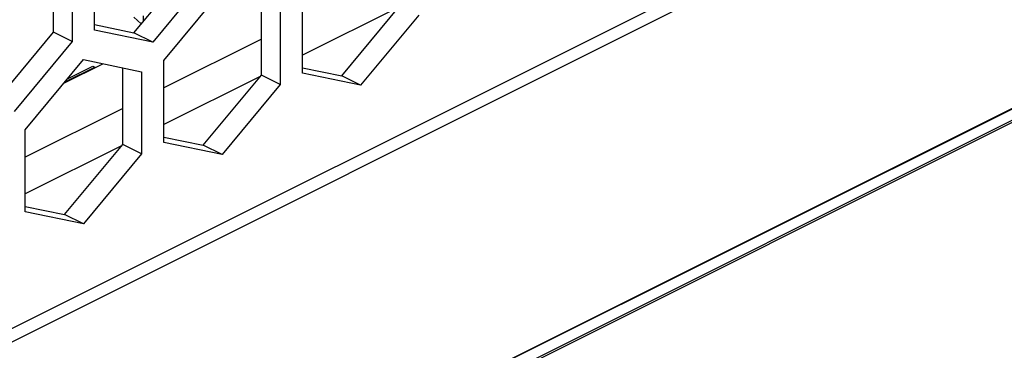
# Paper-space layout '005_EXP_CORICANT_PE_DRAWING_3_1' of a CAD drawing. Header units: millimetres. Extents: x 6 to 413, y 7 to 290.
# Tile 84 of 228: x 178.96 to 185.65, y 84.39 to 86.63. Entities that reach past the tile are written whole.
import ezdxf

# ---------------------------------------------------------------- set-up
doc = ezdxf.new("R2010")
doc.units = ezdxf.units.MM
doc.header["$LTSCALE"] = 23.1
for name, color, linetype in [('123400000904A_LUGGAGE_TAB_BL138', 7, 'CONTINUOUS'), ('BOTTOM_CHASSIS_2_1_2019051_BL55', 7, 'CONTINUOUS'), ('PRT1373_BL141', 7, 'CONTINUOUS'), ('PRT1399_BL71', 7, 'CONTINUOUS')]:
    doc.layers.add(name, color=color, linetype=linetype)

# ---------------------------------------------------------------- blocks, each defined once
blk = doc.blocks.new('BOTTOM_CHASSIS_2_1_2019051_BL55', base_point=(169.6266, 84.1956))
at = {"layer": 'BOTTOM_CHASSIS_2_1_2019051_BL55', "color": 7, "linetype": 'Continuous'}
for p, q in [((185.758, 87.9584), (159.0383, 74.5986)), ((158.9915, 74.4864), (185.7018, 87.8416)), ((179.4704, 86.5612), (179.4704, 87.1192)), ((179.1903, 86.5484), (179.1903, 87.0692)), ((179.3176, 87.0428), (179.3176, 86.4848)), ((179.7376, 86.5431), (180.1322, 87.0194)), ((180.2595, 86.9557), (179.8649, 86.4795)), ((179.9413, 86.3555), (180.3359, 86.8318)), ((180.6031, 86.2557), (180.6031, 86.7764)), ((180.8832, 86.2684), (180.8832, 86.8264)), ((180.7304, 86.7501), (180.7304, 86.1921)), ((181.1504, 86.2504), (181.545, 86.7267)), ((181.6723, 86.663), (181.2777, 86.1867)), ((179.4704, 86.5985), (179.7376, 86.5431)), ((178.7958, 86.0722), (179.1903, 86.5484)), ((179.3176, 86.4848), (179.1903, 86.5484)), ((179.8649, 86.4795), (179.4704, 86.5612)), ((179.8649, 86.4795), (179.7376, 86.5431)), ((179.3176, 86.4848), (178.9231, 86.0085)), ((178.9994, 85.8846), (179.394, 86.3609)), ((179.394, 86.3609), (179.7886, 86.2791)), ((179.6613, 85.7848), (179.6613, 86.3055)), ((179.9413, 85.7975), (179.9413, 86.3555)), ((180.8832, 86.3057), (181.1504, 86.2504)), ((179.7886, 86.2791), (179.7886, 85.7211)), ((180.2086, 85.7794), (180.6031, 86.2557)), ((180.7304, 86.1921), (180.6031, 86.2557)), ((181.2777, 86.1867), (180.8832, 86.2684)), ((181.2777, 86.1867), (181.1504, 86.2504)), ((180.7304, 86.1921), (180.3359, 85.7158)), ((178.9994, 85.3266), (178.9994, 85.8846)), ((179.9413, 85.8348), (180.2086, 85.7794)), ((179.2667, 85.3085), (179.6613, 85.7848)), ((179.7886, 85.7211), (179.6613, 85.7848)), ((180.3359, 85.7158), (179.9413, 85.7975)), ((180.3359, 85.7158), (180.2086, 85.7794)), ((179.7886, 85.7211), (179.394, 85.2449)), ((178.9994, 85.3639), (179.2667, 85.3085)), ((179.394, 85.2449), (178.9994, 85.3266)), ((179.394, 85.2449), (179.2667, 85.3085))]:
    blk.add_line(p, q, dxfattribs=at)
blk = doc.blocks.new('PRT1399_BL71', base_point=(172.7044, 83.2047))
at = {"layer": 'PRT1399_BL71', "color": 7, "linetype": 'Continuous'}
for p, q in [((181.5375, 86.7176), (180.8832, 86.3904)), ((180.6031, 86.4999), (179.9413, 86.1689)), ((179.2608, 86.2001), (179.5272, 86.3333)), ((180.5956, 86.2466), (179.9413, 85.9195)), ((179.6613, 86.0289), (178.9994, 85.698)), ((179.6537, 85.7757), (178.9994, 85.4485))]:
    blk.add_line(p, q, dxfattribs=at)
blk = doc.blocks.new('123400000904A_LUGGAGE_TAB_BL138', base_point=(187.8319, 85.01))
at = {"layer": '123400000904A_LUGGAGE_TAB_BL138', "color": 7, "linetype": 'Continuous'}
for p, q in [((191.6232, 88.9896), (180.684, 83.52)), ((191.6311, 88.989), (180.692, 83.5195)), ((179.3927, 82.7939), (190.3069, 88.251)), ((190.3069, 88.2354), (181.5406, 83.8523))]:
    blk.add_line(p, q, dxfattribs=at)
blk = doc.blocks.new('PRT1373_BL141', base_point=(177.5972, 86.6987))
at = {"layer": 'PRT1373_BL141', "color": 7, "linetype": 'Continuous'}
for p, q in [((179.7874, 86.6031), (179.7372, 86.6505)), ((179.8005, 86.6576), (179.8008, 86.6193)), ((179.2798, 86.2142), (179.4707, 86.3096)), ((179.2853, 86.2297), (179.458, 86.316)), ((179.458, 86.316), (179.4707, 86.3096)), ((179.2746, 86.2168), (179.2798, 86.2142))]:
    blk.add_line(p, q, dxfattribs=at)

psp = doc.layouts.new('005_EXP_CORICANT_PE_DRAWING_3_1')

# ---------------------------------------------------------------- block references
at = {"layer": '123400000904A_LUGGAGE_TAB_BL138'}
psp.add_blockref('123400000904A_LUGGAGE_TAB_BL138', (187.8319, 85.01), dxfattribs=at)
at = {"layer": 'BOTTOM_CHASSIS_2_1_2019051_BL55'}
psp.add_blockref('BOTTOM_CHASSIS_2_1_2019051_BL55', (169.6266, 84.1956), dxfattribs=at)
at = {"layer": 'PRT1373_BL141'}
psp.add_blockref('PRT1373_BL141', (177.5972, 86.6987), dxfattribs=at)
at = {"layer": 'PRT1399_BL71'}
psp.add_blockref('PRT1399_BL71', (172.7044, 83.2047), dxfattribs=at)

doc.saveas('drawing.dxf')
